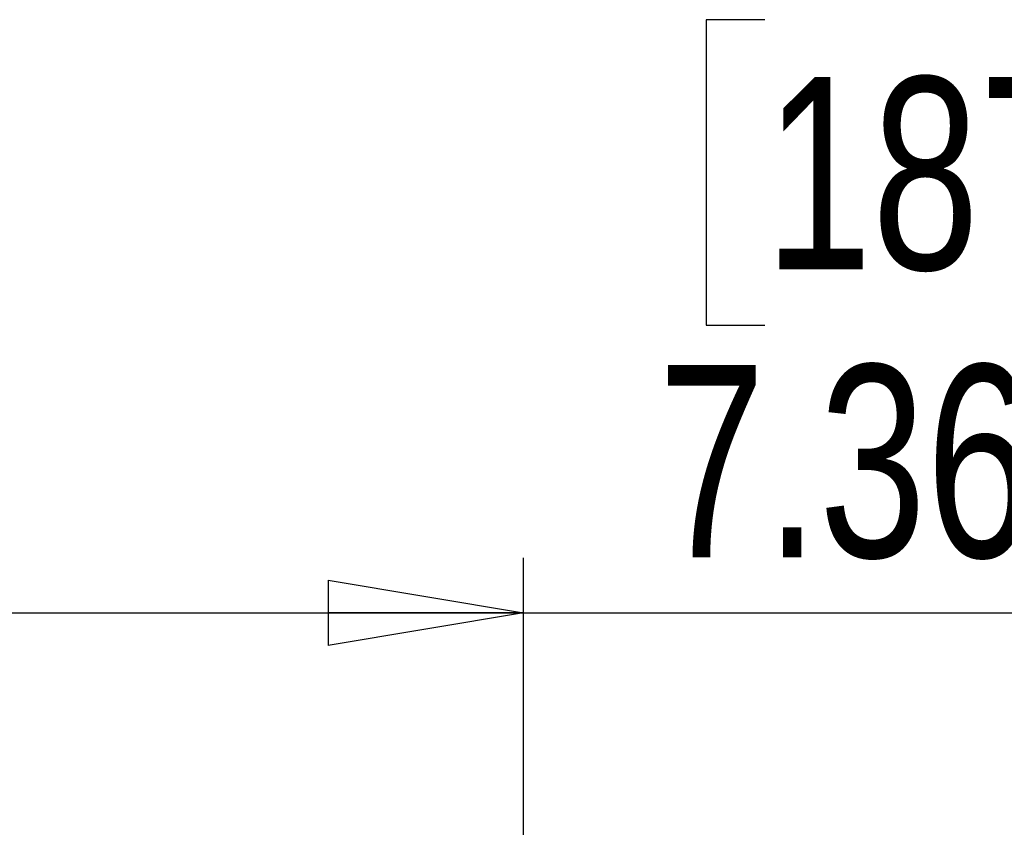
# Model space of a CAD drawing. Header units: inches. Extents: x 0.3 to 33.8, y 0.2 to 21.7.
# Tile 63 of 72: x 25.46 to 26.166, y 10.324 to 10.902. Entities that reach past the tile are written whole.
import ezdxf

# ---------------------------------------------------------------- set-up
doc = ezdxf.new("R2010")
doc.units = ezdxf.units.IN
doc.header["$MEASUREMENT"] = 0
doc.layers.add('BORDERS', color=7, linetype='Continuous')
doc.styles.add('SLDTEXTSTYLE0', font='TXT', dxfattribs={"width": 0.75})
doc.dimstyles.new('SLDDIMSTYLE0', dxfattribs={"dimtxt": 0.137795, "dimasz": 0.14, "dimexe": 0, "dimexo": 0.0625, "dimgap": 0.034449, "dimtad": 1, "dimdec": 3, "dimlfac": 10, "dimrnd": 1e-09, "dimzin": 4, "dimdsep": 46, "dimtxsty": 'SLDTEXTSTYLE0', "dimblk1": 'CLOSED', "dimblk2": 'CLOSED', "dimsah": 1, "dimcen": 0.09, "dimadec": 0, "dimazin": 1, "dimtfac": 1, "dimtdec": 3, "dimtofl": 0, "dimtmove": 0, "dimatfit": 3, "dimldrblk": 'CLOSED', "dimfxl": 0, "dimfrac": 2, "dimtolj": 1, "dimtzin": 12, "dimarcsym": 0})

# ---------------------------------------------------------------- blocks, each defined once
blk = doc.blocks.new('_Closed')
at = {"color": 0, "linetype": 'ByBlock', "lineweight": -2}
for p, q in [((-1, 0.166667), (0, 0)), ((-1, 0.166667), (-1, -0.166667)), ((0, 0), (-1, -0.166667)), ((0, 0), (-1, 0))]:
    blk.add_line(p, q, dxfattribs=at)
blk = doc.blocks.new('_D_11')
at = {"layer": 'BORDERS'}
for p, q in [((25.99405, 10.90231), (25.95206, 10.90231)), ((25.95206, 10.90231), (25.95206, 10.68356)), ((26.29949, 10.90231), (26.34148, 10.90231)), ((26.34148, 10.90231), (26.34148, 10.68356)), ((25.95206, 10.68356), (25.99405, 10.68356)), ((26.34148, 10.68356), (26.29949, 10.68356)), ((25.08507, 10.03595), (25.08507, 10.51677)), ((25.82102, 10.1596), (25.82102, 10.51677)), ((25.08507, 10.4774), (25.82102, 10.4774)), ((25.82102, 10.4774), (26.43437, 10.4774))]:
    blk.add_line(p, q, dxfattribs=at)
at = {"layer": 'BORDERS', "xscale": 0.14, "yscale": 0.14, "rotation": 180.0000000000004}
blk.add_blockref('_Closed', (25.08507, 10.4774, -0.19404), dxfattribs=at)
at = {"layer": 'BORDERS', "xscale": 0.14, "yscale": 0.14}
blk.add_blockref('_Closed', (25.82102, 10.4774, -0.19404), dxfattribs=at)
at = {"layer": 'BORDERS', "char_height": 0.137795, "attachment_point": 1, "style": 'SLDTEXTSTYLE0'}
for s, insert in [('187', (25.99405, 10.86119)), ('7.360', (25.91769, 10.65503))]:
    blk.add_mtext(s, dxfattribs=dict(at, insert=insert))

msp = doc.modelspace()

# ---------------------------------------------------------------- dimensions: what is measured, and where the dimension line sits
at = {"layer": 'BORDERS'}
dim = msp.add_linear_dim(base=(25.821017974, 10.4773976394), p1=(25.085067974, 9.996575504), p2=(25.821017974, 10.1202329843), dimstyle='SLDDIMSTYLE0', dxfattribs=at)
dim.commit()
dim.dimension.update_dxf_attribs({"geometry": '_D_11', "text_midpoint": (26.1467706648, 10.4773976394), "dimtype": 160})

doc.saveas('drawing.dxf')
